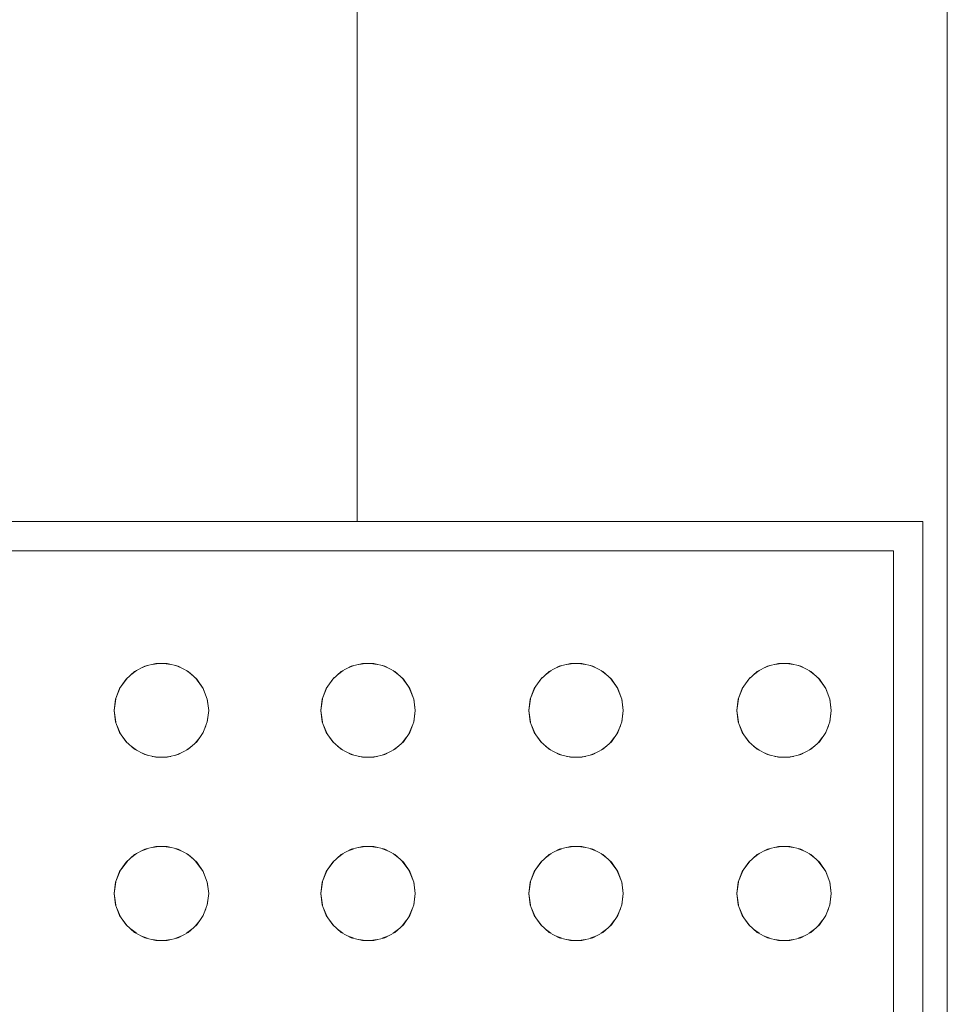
# Model space of a CAD drawing. Header units: millimetres. Extents: x 4480191 to 4481199, y -30324204 to -30323479.
# Tile 176 of 243: x 4480206.037 to 4480206.352, y -30323783.314 to -30323782.98. Entities that reach past the tile are written whole.
import ezdxf

# ---------------------------------------------------------------- set-up
doc = ezdxf.new("R2010")
doc.units = ezdxf.units.MM
doc.layers.add('IFC-Elemento construtivo genérico-Contorno', color=253, linetype='Continuous', lineweight=5)
doc.layers.add('IFC-Parede-Contorno', color=42, linetype='Continuous', lineweight=5)

msp = doc.modelspace()

# ---------------------------------------------------------------- linework, layer by layer
at = {"layer": 'IFC-Elemento construtivo genérico-Contorno', "color": 8, "lineweight": 5}
for p, q in [((4480204.98334, -30323783.15026), (4480206.34334, -30323783.15026)), ((4480206.34334, -30323783.64427), (4480206.34334, -30323783.15026)), ((4480204.99334, -30323783.16026), (4480206.33334, -30323783.16026)), ((4480206.33334, -30323783.64026), (4480206.33334, -30323783.16026)), ((4480206.07835, -30323783.19998), (4480206.08046, -30323783.1991)), ((4480206.07963, -30323783.19931), (4480206.08338, -30323783.19838)), ((4480206.08219, -30323783.19867), (4480206.08442, -30323783.19838)), ((4480206.08338, -30323783.19838), (4480206.08723, -30323783.19838)), ((4480206.08619, -30323783.19838), (4480206.08842, -30323783.19867)), ((4480206.08723, -30323783.19838), (4480206.09098, -30323783.19931)), ((4480206.09016, -30323783.1991), (4480206.09225, -30323783.19997)), ((4480206.14835, -30323783.19998), (4480206.15046, -30323783.1991)), ((4480206.14963, -30323783.19931), (4480206.15338, -30323783.19838)), ((4480206.15219, -30323783.19867), (4480206.15442, -30323783.19838)), ((4480206.15338, -30323783.19838), (4480206.15723, -30323783.19838)), ((4480206.15619, -30323783.19838), (4480206.15842, -30323783.19867)), ((4480206.15723, -30323783.19838), (4480206.16098, -30323783.19931)), ((4480206.16016, -30323783.1991), (4480206.16225, -30323783.19997)), ((4480206.21885, -30323783.19997), (4480206.22095, -30323783.1991)), ((4480206.22012, -30323783.19931), (4480206.22387, -30323783.19838)), ((4480206.22268, -30323783.19867), (4480206.22491, -30323783.19838)), ((4480206.22387, -30323783.19838), (4480206.22773, -30323783.19838)), ((4480206.22669, -30323783.19838), (4480206.22892, -30323783.19867)), ((4480206.22773, -30323783.19838), (4480206.23147, -30323783.19931)), ((4480206.23065, -30323783.1991), (4480206.23275, -30323783.19997)), ((4480206.28934, -30323783.19998), (4480206.29144, -30323783.1991)), ((4480206.29062, -30323783.19931), (4480206.29436, -30323783.19838)), ((4480206.29317, -30323783.19867), (4480206.2954, -30323783.19838)), ((4480206.29436, -30323783.19838), (4480206.29822, -30323783.19838)), ((4480206.29718, -30323783.19838), (4480206.2994, -30323783.19867)), ((4480206.29822, -30323783.19838), (4480206.30196, -30323783.19931)), ((4480206.30114, -30323783.1991), (4480206.30324, -30323783.19997)), ((4480206.07333, -30323783.20365), (4480206.07622, -30323783.20109)), ((4480206.07497, -30323783.20221), (4480206.07684, -30323783.20077)), ((4480206.07622, -30323783.20109), (4480206.07963, -30323783.19931)), ((4480206.09098, -30323783.19931), (4480206.09439, -30323783.20109)), ((4480206.09377, -30323783.20077), (4480206.09566, -30323783.20222)), ((4480206.09439, -30323783.20109), (4480206.09728, -30323783.20365)), ((4480206.14333, -30323783.20365), (4480206.14622, -30323783.20109)), ((4480206.14497, -30323783.20221), (4480206.14684, -30323783.20077)), ((4480206.14622, -30323783.20109), (4480206.14963, -30323783.19931)), ((4480206.16098, -30323783.19931), (4480206.16439, -30323783.20109)), ((4480206.16377, -30323783.20077), (4480206.16566, -30323783.20222)), ((4480206.16439, -30323783.20109), (4480206.16728, -30323783.20365)), ((4480206.21382, -30323783.20365), (4480206.21671, -30323783.20109)), ((4480206.21545, -30323783.20222), (4480206.21733, -30323783.20077)), ((4480206.21671, -30323783.20109), (4480206.22012, -30323783.19931)), ((4480206.23147, -30323783.19931), (4480206.23489, -30323783.20109)), ((4480206.23427, -30323783.20077), (4480206.23614, -30323783.20221)), ((4480206.23489, -30323783.20109), (4480206.23777, -30323783.20365)), ((4480206.28431, -30323783.20365), (4480206.2872, -30323783.20109)), ((4480206.28595, -30323783.20221), (4480206.28782, -30323783.20077)), ((4480206.2872, -30323783.20109), (4480206.29062, -30323783.19931)), ((4480206.30196, -30323783.19931), (4480206.30538, -30323783.20109)), ((4480206.30476, -30323783.20077), (4480206.30664, -30323783.20222)), ((4480206.30538, -30323783.20109), (4480206.30827, -30323783.20365)), ((4480206.07114, -30323783.20683), (4480206.07375, -30323783.20328)), ((4480206.07114, -30323783.20683), (4480206.07333, -30323783.20365)), ((4480206.09686, -30323783.20328), (4480206.09947, -30323783.20683)), ((4480206.09728, -30323783.20365), (4480206.09947, -30323783.20683)), ((4480206.14114, -30323783.20683), (4480206.14375, -30323783.20328)), ((4480206.14114, -30323783.20683), (4480206.14333, -30323783.20365)), ((4480206.16686, -30323783.20328), (4480206.16947, -30323783.20683)), ((4480206.16728, -30323783.20365), (4480206.16947, -30323783.20683)), ((4480206.21163, -30323783.20683), (4480206.21424, -30323783.20328)), ((4480206.21163, -30323783.20683), (4480206.21382, -30323783.20365)), ((4480206.23736, -30323783.20328), (4480206.23997, -30323783.20683)), ((4480206.23777, -30323783.20365), (4480206.23997, -30323783.20683)), ((4480206.28212, -30323783.20683), (4480206.28473, -30323783.20328)), ((4480206.28212, -30323783.20683), (4480206.28431, -30323783.20365)), ((4480206.30785, -30323783.20328), (4480206.31046, -30323783.20683)), ((4480206.30827, -30323783.20365), (4480206.31046, -30323783.20683)), ((4480206.06977, -30323783.21044), (4480206.07133, -30323783.20656)), ((4480206.06977, -30323783.21044), (4480206.07114, -30323783.20683)), ((4480206.09928, -30323783.20657), (4480206.10084, -30323783.21044)), ((4480206.09947, -30323783.20683), (4480206.10084, -30323783.21044)), ((4480206.13977, -30323783.21044), (4480206.14133, -30323783.20656)), ((4480206.13977, -30323783.21044), (4480206.14114, -30323783.20683)), ((4480206.16928, -30323783.20657), (4480206.17084, -30323783.21044)), ((4480206.16947, -30323783.20683), (4480206.17084, -30323783.21044)), ((4480206.21026, -30323783.21044), (4480206.21182, -30323783.20657)), ((4480206.21026, -30323783.21044), (4480206.21163, -30323783.20683)), ((4480206.23977, -30323783.20656), (4480206.24133, -30323783.21044)), ((4480206.23997, -30323783.20683), (4480206.24133, -30323783.21044)), ((4480206.28075, -30323783.21044), (4480206.28232, -30323783.20656)), ((4480206.28075, -30323783.21044), (4480206.28212, -30323783.20683)), ((4480206.31027, -30323783.20657), (4480206.31183, -30323783.21044)), ((4480206.31046, -30323783.20683), (4480206.31183, -30323783.21044)), ((4480206.06931, -30323783.21427), (4480206.06983, -30323783.21029)), ((4480206.06931, -30323783.21427), (4480206.06977, -30323783.21044)), ((4480206.10078, -30323783.21029), (4480206.10131, -30323783.21427)), ((4480206.10084, -30323783.21044), (4480206.10131, -30323783.21427)), ((4480206.13931, -30323783.21427), (4480206.13983, -30323783.21029)), ((4480206.13931, -30323783.21427), (4480206.13977, -30323783.21044)), ((4480206.17078, -30323783.21029), (4480206.17131, -30323783.21427)), ((4480206.17084, -30323783.21044), (4480206.17131, -30323783.21427)), ((4480206.2098, -30323783.21427), (4480206.21032, -30323783.21029)), ((4480206.2098, -30323783.21427), (4480206.21026, -30323783.21044)), ((4480206.24127, -30323783.21029), (4480206.2418, -30323783.21427)), ((4480206.24133, -30323783.21044), (4480206.2418, -30323783.21427)), ((4480206.28029, -30323783.21427), (4480206.28081, -30323783.21029)), ((4480206.28029, -30323783.21427), (4480206.28075, -30323783.21044)), ((4480206.31177, -30323783.21029), (4480206.31229, -30323783.21427)), ((4480206.31183, -30323783.21044), (4480206.31229, -30323783.21427)), ((4480206.06931, -30323783.21427), (4480206.06983, -30323783.21825)), ((4480206.06931, -30323783.21427), (4480206.06977, -30323783.2181)), ((4480206.10078, -30323783.21825), (4480206.10131, -30323783.21427)), ((4480206.10084, -30323783.2181), (4480206.10131, -30323783.21427)), ((4480206.13931, -30323783.21427), (4480206.13983, -30323783.21825)), ((4480206.13931, -30323783.21427), (4480206.13977, -30323783.2181)), ((4480206.17078, -30323783.21825), (4480206.17131, -30323783.21427)), ((4480206.17084, -30323783.2181), (4480206.17131, -30323783.21427)), ((4480206.2098, -30323783.21427), (4480206.21033, -30323783.21825)), ((4480206.2098, -30323783.21427), (4480206.21026, -30323783.2181)), ((4480206.24127, -30323783.21825), (4480206.2418, -30323783.21427)), ((4480206.24133, -30323783.2181), (4480206.2418, -30323783.21427)), ((4480206.28029, -30323783.21427), (4480206.28082, -30323783.21825)), ((4480206.28029, -30323783.21427), (4480206.28075, -30323783.2181)), ((4480206.31177, -30323783.21825), (4480206.31229, -30323783.21427)), ((4480206.31183, -30323783.2181), (4480206.31229, -30323783.21427)), ((4480206.06977, -30323783.2181), (4480206.07114, -30323783.2217)), ((4480206.09947, -30323783.2217), (4480206.10084, -30323783.2181)), ((4480206.13977, -30323783.2181), (4480206.14114, -30323783.2217)), ((4480206.16947, -30323783.2217), (4480206.17084, -30323783.2181)), ((4480206.21026, -30323783.2181), (4480206.21163, -30323783.2217)), ((4480206.23997, -30323783.2217), (4480206.24133, -30323783.2181)), ((4480206.28075, -30323783.2181), (4480206.28212, -30323783.2217)), ((4480206.31046, -30323783.2217), (4480206.31183, -30323783.2181)), ((4480206.0703, -30323783.21949), (4480206.07133, -30323783.22198)), ((4480206.07114, -30323783.2217), (4480206.07333, -30323783.22487)), ((4480206.09728, -30323783.22487), (4480206.09947, -30323783.2217)), ((4480206.09929, -30323783.22197), (4480206.1003, -30323783.21951)), ((4480206.1403, -30323783.21949), (4480206.14133, -30323783.22198)), ((4480206.14114, -30323783.2217), (4480206.14333, -30323783.22487)), ((4480206.16728, -30323783.22487), (4480206.16947, -30323783.2217)), ((4480206.16929, -30323783.22197), (4480206.1703, -30323783.21951)), ((4480206.2108, -30323783.21951), (4480206.21182, -30323783.22197)), ((4480206.21163, -30323783.2217), (4480206.21382, -30323783.22487)), ((4480206.23777, -30323783.22487), (4480206.23997, -30323783.2217)), ((4480206.23977, -30323783.22198), (4480206.24081, -30323783.21949)), ((4480206.28128, -30323783.21949), (4480206.28232, -30323783.22198)), ((4480206.28212, -30323783.2217), (4480206.28431, -30323783.22487)), ((4480206.30827, -30323783.22487), (4480206.31046, -30323783.2217)), ((4480206.31027, -30323783.22197), (4480206.31129, -30323783.21951)), ((4480206.07224, -30323783.22329), (4480206.07371, -30323783.22521)), ((4480206.07333, -30323783.22487), (4480206.07622, -30323783.22743)), ((4480206.09439, -30323783.22743), (4480206.09728, -30323783.22487)), ((4480206.09689, -30323783.22521), (4480206.09837, -30323783.22329)), ((4480206.14224, -30323783.22329), (4480206.14371, -30323783.22521)), ((4480206.14333, -30323783.22487), (4480206.14622, -30323783.22743)), ((4480206.16439, -30323783.22743), (4480206.16728, -30323783.22487)), ((4480206.16689, -30323783.22521), (4480206.16837, -30323783.22329)), ((4480206.21273, -30323783.22329), (4480206.21421, -30323783.22521)), ((4480206.21382, -30323783.22487), (4480206.21671, -30323783.22743)), ((4480206.23489, -30323783.22743), (4480206.23777, -30323783.22487)), ((4480206.23739, -30323783.22521), (4480206.23887, -30323783.22329)), ((4480206.28322, -30323783.22329), (4480206.2847, -30323783.22521)), ((4480206.28431, -30323783.22487), (4480206.2872, -30323783.22743)), ((4480206.30538, -30323783.22743), (4480206.30827, -30323783.22487)), ((4480206.30788, -30323783.22521), (4480206.30936, -30323783.22329)), ((4480206.07499, -30323783.22635), (4480206.07681, -30323783.22774)), ((4480206.07622, -30323783.22743), (4480206.07963, -30323783.22923)), ((4480206.07836, -30323783.22856), (4480206.08049, -30323783.22944)), ((4480206.09012, -30323783.22943), (4480206.09224, -30323783.22856)), ((4480206.09098, -30323783.22923), (4480206.09439, -30323783.22743)), ((4480206.0938, -30323783.22774), (4480206.09563, -30323783.22634)), ((4480206.14499, -30323783.22635), (4480206.14681, -30323783.22774)), ((4480206.14622, -30323783.22743), (4480206.14963, -30323783.22923)), ((4480206.14836, -30323783.22856), (4480206.15049, -30323783.22944)), ((4480206.16012, -30323783.22943), (4480206.16224, -30323783.22856)), ((4480206.16098, -30323783.22923), (4480206.16439, -30323783.22743)), ((4480206.1638, -30323783.22774), (4480206.16563, -30323783.22634)), ((4480206.21547, -30323783.22634), (4480206.2173, -30323783.22774)), ((4480206.21671, -30323783.22743), (4480206.22012, -30323783.22923)), ((4480206.21886, -30323783.22856), (4480206.22099, -30323783.22944)), ((4480206.23061, -30323783.22944), (4480206.23274, -30323783.22856)), ((4480206.23147, -30323783.22923), (4480206.23489, -30323783.22743)), ((4480206.23429, -30323783.22774), (4480206.23612, -30323783.22634)), ((4480206.28597, -30323783.22635), (4480206.2878, -30323783.22774)), ((4480206.2872, -30323783.22743), (4480206.29062, -30323783.22923)), ((4480206.28935, -30323783.22856), (4480206.29148, -30323783.22944)), ((4480206.30111, -30323783.22943), (4480206.30323, -30323783.22856)), ((4480206.30196, -30323783.22923), (4480206.30538, -30323783.22743)), ((4480206.30479, -30323783.22774), (4480206.30662, -30323783.22634)), ((4480206.07963, -30323783.22923), (4480206.08338, -30323783.23015)), ((4480206.08216, -30323783.22984), (4480206.08442, -30323783.23015)), ((4480206.08338, -30323783.23015), (4480206.08723, -30323783.23015)), ((4480206.08619, -30323783.23015), (4480206.08845, -30323783.22985)), ((4480206.08723, -30323783.23015), (4480206.09098, -30323783.22923)), ((4480206.14963, -30323783.22923), (4480206.15338, -30323783.23015)), ((4480206.15216, -30323783.22984), (4480206.15442, -30323783.23015)), ((4480206.15338, -30323783.23015), (4480206.15723, -30323783.23015)), ((4480206.15619, -30323783.23015), (4480206.15845, -30323783.22985)), ((4480206.15723, -30323783.23015), (4480206.16098, -30323783.22923)), ((4480206.22012, -30323783.22923), (4480206.22387, -30323783.23015)), ((4480206.22265, -30323783.22984), (4480206.22491, -30323783.23015)), ((4480206.22387, -30323783.23015), (4480206.22773, -30323783.23015)), ((4480206.22669, -30323783.23015), (4480206.22895, -30323783.22984)), ((4480206.22773, -30323783.23015), (4480206.23147, -30323783.22923)), ((4480206.29062, -30323783.22923), (4480206.29436, -30323783.23015)), ((4480206.29314, -30323783.22984), (4480206.2954, -30323783.23015)), ((4480206.29436, -30323783.23015), (4480206.29822, -30323783.23015)), ((4480206.29718, -30323783.23015), (4480206.29943, -30323783.22985)), ((4480206.29822, -30323783.23015), (4480206.30196, -30323783.22923)), ((4480206.07622, -30323783.2631), (4480206.07963, -30323783.26131)), ((4480206.07835, -30323783.26198), (4480206.08046, -30323783.2611)), ((4480206.07963, -30323783.26131), (4480206.08338, -30323783.26038)), ((4480206.08219, -30323783.26067), (4480206.08442, -30323783.26038)), ((4480206.08338, -30323783.26038), (4480206.08723, -30323783.26038)), ((4480206.08619, -30323783.26038), (4480206.08842, -30323783.26067)), ((4480206.08723, -30323783.26038), (4480206.09098, -30323783.26131)), ((4480206.09016, -30323783.2611), (4480206.09225, -30323783.26197)), ((4480206.09098, -30323783.26131), (4480206.09439, -30323783.2631)), ((4480206.14622, -30323783.2631), (4480206.14963, -30323783.26131)), ((4480206.14835, -30323783.26198), (4480206.15046, -30323783.2611)), ((4480206.14963, -30323783.26131), (4480206.15338, -30323783.26038)), ((4480206.15219, -30323783.26067), (4480206.15442, -30323783.26038)), ((4480206.15338, -30323783.26038), (4480206.15723, -30323783.26038)), ((4480206.15619, -30323783.26038), (4480206.15842, -30323783.26067)), ((4480206.15723, -30323783.26038), (4480206.16098, -30323783.26131)), ((4480206.16016, -30323783.2611), (4480206.16225, -30323783.26197)), ((4480206.16098, -30323783.26131), (4480206.16439, -30323783.2631)), ((4480206.21671, -30323783.2631), (4480206.22012, -30323783.26131)), ((4480206.21885, -30323783.26197), (4480206.22095, -30323783.2611)), ((4480206.22012, -30323783.26131), (4480206.22387, -30323783.26038)), ((4480206.22268, -30323783.26067), (4480206.22491, -30323783.26038)), ((4480206.22387, -30323783.26038), (4480206.22773, -30323783.26038)), ((4480206.22669, -30323783.26038), (4480206.22892, -30323783.26067)), ((4480206.22773, -30323783.26038), (4480206.23147, -30323783.26131)), ((4480206.23065, -30323783.2611), (4480206.23275, -30323783.26197)), ((4480206.23147, -30323783.26131), (4480206.23489, -30323783.2631)), ((4480206.2872, -30323783.2631), (4480206.29062, -30323783.26131)), ((4480206.28934, -30323783.26198), (4480206.29144, -30323783.2611)), ((4480206.29062, -30323783.26131), (4480206.29436, -30323783.26038)), ((4480206.29317, -30323783.26067), (4480206.2954, -30323783.26038)), ((4480206.29436, -30323783.26038), (4480206.29822, -30323783.26038)), ((4480206.29718, -30323783.26038), (4480206.2994, -30323783.26067)), ((4480206.29822, -30323783.26038), (4480206.30196, -30323783.26131)), ((4480206.30114, -30323783.2611), (4480206.30324, -30323783.26197)), ((4480206.30196, -30323783.26131), (4480206.30538, -30323783.2631)), ((4480206.07114, -30323783.26883), (4480206.07375, -30323783.26528)), ((4480206.07114, -30323783.26883), (4480206.07333, -30323783.26565)), ((4480206.07333, -30323783.26565), (4480206.07622, -30323783.2631)), ((4480206.07497, -30323783.26421), (4480206.07684, -30323783.26277)), ((4480206.09377, -30323783.26277), (4480206.09566, -30323783.26422)), ((4480206.09439, -30323783.2631), (4480206.09728, -30323783.26565)), ((4480206.09686, -30323783.26528), (4480206.09947, -30323783.26883)), ((4480206.09728, -30323783.26565), (4480206.09947, -30323783.26883)), ((4480206.14114, -30323783.26883), (4480206.14375, -30323783.26528)), ((4480206.14114, -30323783.26883), (4480206.14333, -30323783.26565)), ((4480206.14333, -30323783.26565), (4480206.14622, -30323783.2631)), ((4480206.14497, -30323783.26421), (4480206.14684, -30323783.26277)), ((4480206.16377, -30323783.26277), (4480206.16566, -30323783.26422)), ((4480206.16439, -30323783.2631), (4480206.16728, -30323783.26565)), ((4480206.16686, -30323783.26528), (4480206.16947, -30323783.26883)), ((4480206.16728, -30323783.26565), (4480206.16947, -30323783.26883)), ((4480206.21163, -30323783.26883), (4480206.21424, -30323783.26528)), ((4480206.21163, -30323783.26883), (4480206.21382, -30323783.26565)), ((4480206.21382, -30323783.26565), (4480206.21671, -30323783.2631)), ((4480206.21545, -30323783.26422), (4480206.21733, -30323783.26277)), ((4480206.23427, -30323783.26277), (4480206.23614, -30323783.26421)), ((4480206.23489, -30323783.2631), (4480206.23777, -30323783.26565)), ((4480206.23736, -30323783.26528), (4480206.23997, -30323783.26883)), ((4480206.23777, -30323783.26565), (4480206.23997, -30323783.26883)), ((4480206.28212, -30323783.26883), (4480206.28473, -30323783.26528)), ((4480206.28212, -30323783.26883), (4480206.28431, -30323783.26565)), ((4480206.28431, -30323783.26565), (4480206.2872, -30323783.2631)), ((4480206.28595, -30323783.26421), (4480206.28782, -30323783.26277)), ((4480206.30476, -30323783.26277), (4480206.30664, -30323783.26422)), ((4480206.30538, -30323783.2631), (4480206.30827, -30323783.26565)), ((4480206.30785, -30323783.26528), (4480206.31046, -30323783.26883)), ((4480206.30827, -30323783.26565), (4480206.31046, -30323783.26883)), ((4480206.06977, -30323783.27244), (4480206.07133, -30323783.26857)), ((4480206.06977, -30323783.27244), (4480206.07114, -30323783.26883)), ((4480206.09929, -30323783.26858), (4480206.10084, -30323783.27244)), ((4480206.09947, -30323783.26883), (4480206.10084, -30323783.27244)), ((4480206.13977, -30323783.27244), (4480206.14133, -30323783.26857)), ((4480206.13977, -30323783.27244), (4480206.14114, -30323783.26883)), ((4480206.16929, -30323783.26858), (4480206.17084, -30323783.27244)), ((4480206.16947, -30323783.26883), (4480206.17084, -30323783.27244)), ((4480206.21026, -30323783.27244), (4480206.21181, -30323783.26858)), ((4480206.21026, -30323783.27244), (4480206.21163, -30323783.26883)), ((4480206.23978, -30323783.26857), (4480206.24133, -30323783.27244)), ((4480206.23997, -30323783.26883), (4480206.24133, -30323783.27244)), ((4480206.28075, -30323783.27244), (4480206.28231, -30323783.26857)), ((4480206.28075, -30323783.27244), (4480206.28212, -30323783.26883)), ((4480206.31028, -30323783.26858), (4480206.31183, -30323783.27244)), ((4480206.31046, -30323783.26883), (4480206.31183, -30323783.27244)), ((4480206.06931, -30323783.27627), (4480206.06983, -30323783.27229)), ((4480206.06931, -30323783.27627), (4480206.06977, -30323783.27244)), ((4480206.10078, -30323783.27229), (4480206.10131, -30323783.27627)), ((4480206.10084, -30323783.27244), (4480206.10131, -30323783.27627)), ((4480206.13931, -30323783.27627), (4480206.13983, -30323783.27229)), ((4480206.13931, -30323783.27627), (4480206.13977, -30323783.27244)), ((4480206.17078, -30323783.27229), (4480206.17131, -30323783.27627)), ((4480206.17084, -30323783.27244), (4480206.17131, -30323783.27627)), ((4480206.2098, -30323783.27627), (4480206.21032, -30323783.27229)), ((4480206.2098, -30323783.27627), (4480206.21026, -30323783.27244)), ((4480206.24127, -30323783.27229), (4480206.2418, -30323783.27627)), ((4480206.24133, -30323783.27244), (4480206.2418, -30323783.27627)), ((4480206.28029, -30323783.27627), (4480206.28081, -30323783.27229)), ((4480206.28029, -30323783.27627), (4480206.28075, -30323783.27244)), ((4480206.31177, -30323783.27229), (4480206.31229, -30323783.27627)), ((4480206.31183, -30323783.27244), (4480206.31229, -30323783.27627)), ((4480206.06931, -30323783.27627), (4480206.06983, -30323783.28025)), ((4480206.06931, -30323783.27627), (4480206.06977, -30323783.2801)), ((4480206.10078, -30323783.28025), (4480206.10131, -30323783.27627)), ((4480206.10084, -30323783.2801), (4480206.10131, -30323783.27627)), ((4480206.13931, -30323783.27627), (4480206.13983, -30323783.28025)), ((4480206.13931, -30323783.27627), (4480206.13977, -30323783.2801)), ((4480206.17078, -30323783.28025), (4480206.17131, -30323783.27627)), ((4480206.17084, -30323783.2801), (4480206.17131, -30323783.27627)), ((4480206.2098, -30323783.27627), (4480206.21033, -30323783.28025)), ((4480206.2098, -30323783.27627), (4480206.21026, -30323783.2801)), ((4480206.24127, -30323783.28025), (4480206.2418, -30323783.27627)), ((4480206.24133, -30323783.2801), (4480206.2418, -30323783.27627)), ((4480206.28029, -30323783.27627), (4480206.28082, -30323783.28025)), ((4480206.28029, -30323783.27627), (4480206.28075, -30323783.2801)), ((4480206.31177, -30323783.28025), (4480206.31229, -30323783.27627)), ((4480206.31183, -30323783.2801), (4480206.31229, -30323783.27627)), ((4480206.06977, -30323783.2801), (4480206.07114, -30323783.2837)), ((4480206.0703, -30323783.28149), (4480206.07133, -30323783.28398)), ((4480206.09929, -30323783.28397), (4480206.1003, -30323783.28151)), ((4480206.09947, -30323783.2837), (4480206.10084, -30323783.2801)), ((4480206.13977, -30323783.2801), (4480206.14114, -30323783.2837)), ((4480206.1403, -30323783.28149), (4480206.14133, -30323783.28398)), ((4480206.16929, -30323783.28397), (4480206.1703, -30323783.28151)), ((4480206.16947, -30323783.2837), (4480206.17084, -30323783.2801)), ((4480206.21026, -30323783.2801), (4480206.21163, -30323783.2837)), ((4480206.2108, -30323783.28151), (4480206.21182, -30323783.28397)), ((4480206.23977, -30323783.28398), (4480206.24081, -30323783.28149)), ((4480206.23997, -30323783.2837), (4480206.24133, -30323783.2801)), ((4480206.28075, -30323783.2801), (4480206.28212, -30323783.2837)), ((4480206.28128, -30323783.28149), (4480206.28232, -30323783.28398)), ((4480206.31027, -30323783.28397), (4480206.31129, -30323783.28151)), ((4480206.31046, -30323783.2837), (4480206.31183, -30323783.2801)), ((4480206.07114, -30323783.2837), (4480206.07333, -30323783.28688)), ((4480206.07224, -30323783.28529), (4480206.07371, -30323783.28722)), ((4480206.09689, -30323783.28722), (4480206.09837, -30323783.28529)), ((4480206.09728, -30323783.28688), (4480206.09947, -30323783.2837)), ((4480206.14114, -30323783.2837), (4480206.14333, -30323783.28688)), ((4480206.14224, -30323783.28529), (4480206.14371, -30323783.28722)), ((4480206.16689, -30323783.28722), (4480206.16837, -30323783.28529)), ((4480206.16728, -30323783.28688), (4480206.16947, -30323783.2837)), ((4480206.21163, -30323783.2837), (4480206.21382, -30323783.28688)), ((4480206.21273, -30323783.28529), (4480206.21421, -30323783.28722)), ((4480206.23739, -30323783.28722), (4480206.23887, -30323783.28529)), ((4480206.23777, -30323783.28688), (4480206.23997, -30323783.2837)), ((4480206.28212, -30323783.2837), (4480206.28431, -30323783.28688)), ((4480206.28322, -30323783.28529), (4480206.2847, -30323783.28722)), ((4480206.30788, -30323783.28722), (4480206.30936, -30323783.28529)), ((4480206.30827, -30323783.28688), (4480206.31046, -30323783.2837)), ((4480206.07333, -30323783.28688), (4480206.07622, -30323783.28943)), ((4480206.07499, -30323783.28835), (4480206.07681, -30323783.28975)), ((4480206.0938, -30323783.28975), (4480206.09563, -30323783.28834)), ((4480206.09439, -30323783.28943), (4480206.09728, -30323783.28688)), ((4480206.14333, -30323783.28688), (4480206.14622, -30323783.28943)), ((4480206.14499, -30323783.28835), (4480206.14681, -30323783.28975)), ((4480206.1638, -30323783.28975), (4480206.16563, -30323783.28834)), ((4480206.16439, -30323783.28943), (4480206.16728, -30323783.28688)), ((4480206.21382, -30323783.28688), (4480206.21671, -30323783.28943)), ((4480206.21547, -30323783.28834), (4480206.2173, -30323783.28975)), ((4480206.23429, -30323783.28975), (4480206.23612, -30323783.28834)), ((4480206.23489, -30323783.28943), (4480206.23777, -30323783.28688)), ((4480206.28431, -30323783.28688), (4480206.2872, -30323783.28943)), ((4480206.28597, -30323783.28835), (4480206.2878, -30323783.28975)), ((4480206.30479, -30323783.28975), (4480206.30662, -30323783.28834)), ((4480206.30538, -30323783.28943), (4480206.30827, -30323783.28688)), ((4480206.07622, -30323783.28943), (4480206.07963, -30323783.29123)), ((4480206.07836, -30323783.29057), (4480206.08049, -30323783.29145)), ((4480206.07963, -30323783.29123), (4480206.08338, -30323783.29215)), ((4480206.08216, -30323783.29185), (4480206.08442, -30323783.29215)), ((4480206.08338, -30323783.29215), (4480206.08723, -30323783.29215)), ((4480206.08619, -30323783.29215), (4480206.08845, -30323783.29186)), ((4480206.08723, -30323783.29215), (4480206.09098, -30323783.29123)), ((4480206.09012, -30323783.29144), (4480206.09224, -30323783.29057)), ((4480206.09098, -30323783.29123), (4480206.09439, -30323783.28943)), ((4480206.14622, -30323783.28943), (4480206.14963, -30323783.29123)), ((4480206.14836, -30323783.29057), (4480206.15049, -30323783.29145)), ((4480206.14963, -30323783.29123), (4480206.15338, -30323783.29215)), ((4480206.15216, -30323783.29185), (4480206.15442, -30323783.29215)), ((4480206.15338, -30323783.29215), (4480206.15723, -30323783.29215)), ((4480206.15619, -30323783.29215), (4480206.15845, -30323783.29186)), ((4480206.15723, -30323783.29215), (4480206.16098, -30323783.29123)), ((4480206.16012, -30323783.29144), (4480206.16224, -30323783.29057)), ((4480206.16098, -30323783.29123), (4480206.16439, -30323783.28943)), ((4480206.21671, -30323783.28943), (4480206.22012, -30323783.29123)), ((4480206.21886, -30323783.29057), (4480206.22099, -30323783.29145)), ((4480206.22012, -30323783.29123), (4480206.22387, -30323783.29215)), ((4480206.22265, -30323783.29185), (4480206.22491, -30323783.29215)), ((4480206.22387, -30323783.29215), (4480206.22773, -30323783.29215)), ((4480206.22669, -30323783.29215), (4480206.22895, -30323783.29185)), ((4480206.22773, -30323783.29215), (4480206.23147, -30323783.29123)), ((4480206.23061, -30323783.29145), (4480206.23274, -30323783.29057)), ((4480206.23147, -30323783.29123), (4480206.23489, -30323783.28943)), ((4480206.2872, -30323783.28943), (4480206.29062, -30323783.29123)), ((4480206.28935, -30323783.29057), (4480206.29148, -30323783.29145)), ((4480206.29062, -30323783.29123), (4480206.29436, -30323783.29215)), ((4480206.29314, -30323783.29185), (4480206.2954, -30323783.29215)), ((4480206.29436, -30323783.29215), (4480206.29822, -30323783.29215)), ((4480206.29718, -30323783.29215), (4480206.29943, -30323783.29186)), ((4480206.29822, -30323783.29215), (4480206.30196, -30323783.29123)), ((4480206.30111, -30323783.29144), (4480206.30323, -30323783.29057)), ((4480206.30196, -30323783.29123), (4480206.30538, -30323783.28943))]:
    msp.add_line(p, q, dxfattribs=at)
at = {"layer": 'IFC-Parede-Contorno', "color": 8, "lineweight": 5}
for p, q in [((4480206.3516, -30323783.1505), (4480206.3516, -30323781.72001)), ((4480206.1516, -30323783.15026), (4480206.1516, -30323782.46026)), ((4480206.3516, -30323783.6956), (4480206.3516, -30323783.1505))]:
    msp.add_line(p, q, dxfattribs=at)

doc.saveas('drawing.dxf')
